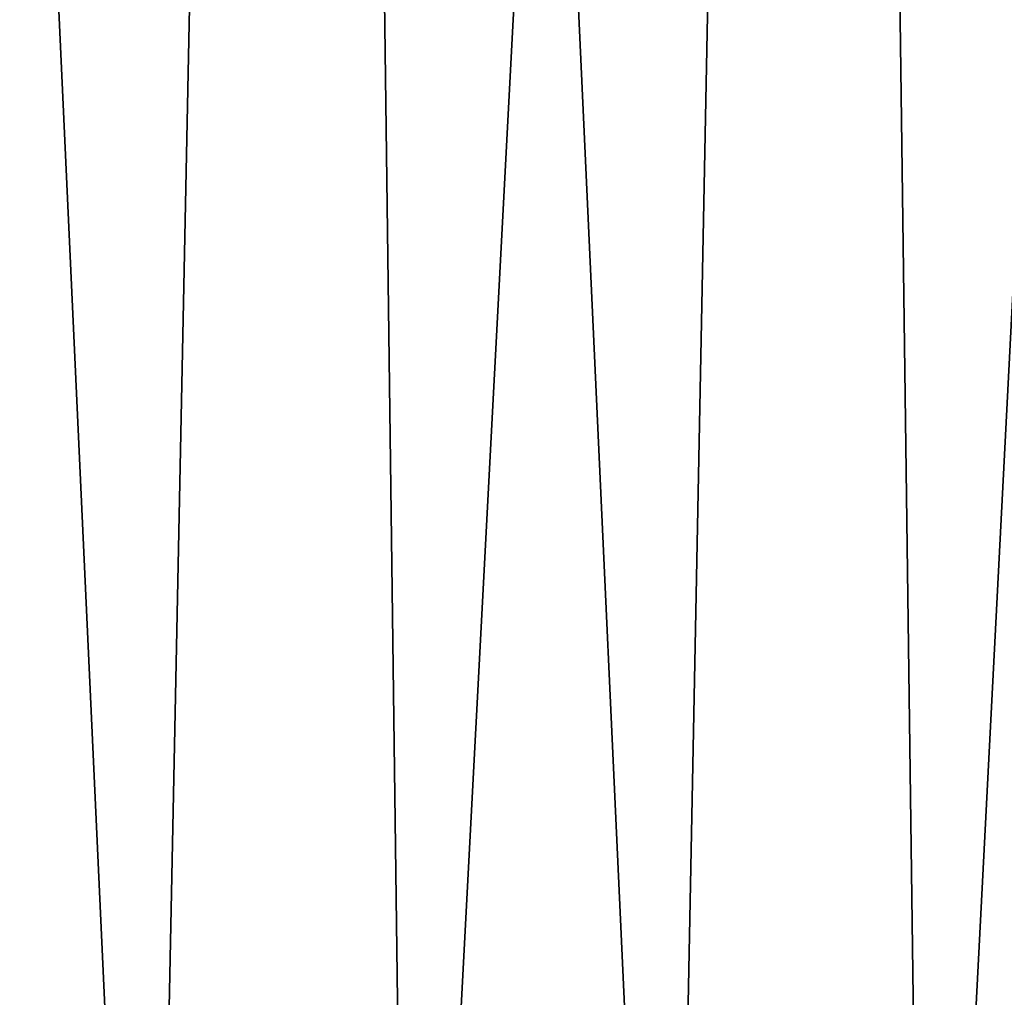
# Model space of a CAD drawing. Header units: millimetres. Extents: x -125 to 125, y -45 to 4025.
# Tile 138 of 256: x 18.8 to 21.95, y 3.12 to 6.25. Entities that reach past the tile are written whole.
import ezdxf

# ---------------------------------------------------------------- set-up
doc = ezdxf.new("R2010")
doc.units = ezdxf.units.MM
doc.header["$LTSCALE"] = 6.999206
doc.layers.add('10', color=7, linetype='CONTINUOUS')

msp = doc.modelspace()

# ---------------------------------------------------------------- linework, layer by layer
at = {"layer": '10', "color": 2, "linetype": 'Continuous'}
for points in [[(18.382, 0, 51.374), (19.22, 0, 51.0664), (18.0653, 25, 51.9485), (18.382, 0, 51.374)], [(18.0653, 25, 51.9485), (19.22, 0, 51.0664), (19.7281, 25, 51.3401), (18.0653, 25, 51.9485)], [(19.7281, 25, -51.3401), (18.382, 0, -51.374), (18.0653, 25, -51.9485), (19.7281, 25, -51.3401)], [(19.22, 0, -51.0664), (18.382, 0, -51.374), (19.7281, 25, -51.3401), (19.22, 0, -51.0664)], [(19.22, 0, 51.0664), (20.053, 0, 50.7451), (19.7281, 25, 51.3401), (19.22, 0, 51.0664)], [(20.053, 0, -50.7451), (19.22, 0, -51.0664), (19.7281, 25, -51.3401), (20.053, 0, -50.7451)], [(20.053, 0, 50.7451), (20.8806, 0, 50.4102), (19.7281, 25, 51.3401), (20.053, 0, 50.7451)], [(19.7281, 25, 51.3401), (20.8806, 0, 50.4102), (21.3705, 25, 50.6784), (19.7281, 25, 51.3401)], [(21.3705, 25, -50.6784), (20.053, 0, -50.7451), (19.7281, 25, -51.3401), (21.3705, 25, -50.6784)], [(20.8806, 0, -50.4102), (20.053, 0, -50.7451), (21.3705, 25, -50.6784), (20.8806, 0, -50.4102)], [(20.8806, 0, 50.4102), (21.7026, 0, 50.0618), (21.3705, 25, 50.6784), (20.8806, 0, 50.4102)], [(21.7026, 0, -50.0618), (20.8806, 0, -50.4102), (21.3705, 25, -50.6784), (21.7026, 0, -50.0618)], [(21.7026, 0, 50.0618), (22.5188, 0, 49.7), (21.3705, 25, 50.6784), (21.7026, 0, 50.0618)], [(21.3705, 25, 50.6784), (22.5188, 0, 49.7), (22.9906, 25, 49.9643), (21.3705, 25, 50.6784)], [(22.9906, 25, -49.9643), (21.7026, 0, -50.0618), (21.3705, 25, -50.6784), (22.9906, 25, -49.9643)], [(22.5188, 0, -49.7), (21.7026, 0, -50.0618), (22.9906, 25, -49.9643), (22.5188, 0, -49.7)]]:
    msp.add_3dface(points, dxfattribs=at)

doc.saveas('drawing.dxf')
